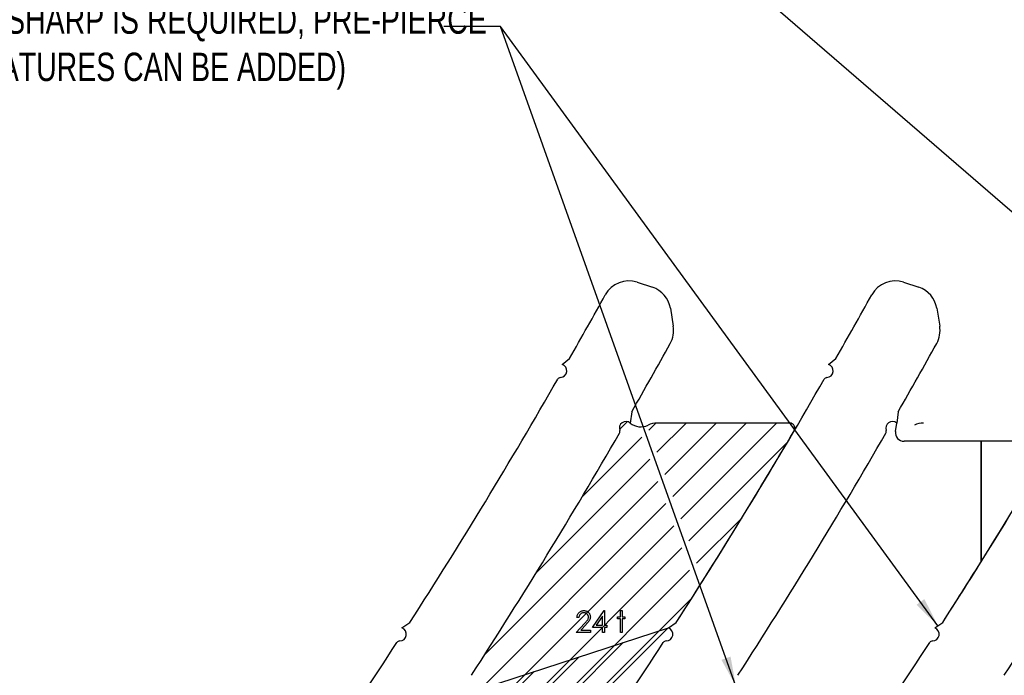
# Model space of a CAD drawing. Header units: inches. Extents: x 0.1 to 87.3, y 0.1 to 33.9.
# Tile 15 of 140: x 2.5 to 6.9, y 25.4 to 28.3. Entities that reach past the tile are written whole.
import ezdxf

# ---------------------------------------------------------------- set-up
doc = ezdxf.new("R2010")
doc.units = ezdxf.units.IN
doc.header["$MEASUREMENT"] = 0
doc.layers.add('NOTES', color=5, linetype='Continuous')
doc.styles.add('SLDTEXTSTYLE0', font='TXT', dxfattribs={"width": 0.75})
doc.dimstyles.new('SLDDIMSTYLE3', dxfattribs={"dimtxt": 0.18, "dimasz": 0.13, "dimexe": 0, "dimexo": 0.0625, "dimgap": 0, "dimtad": 0, "dimtih": 1, "dimtoh": 1, "dimdec": 0, "dimrnd": 1e-09, "dimzin": 0, "dimdsep": 46, "dimtxsty": 'Standard', "dimsah": 1, "dimcen": 0.09, "dimadec": 0, "dimazin": 0, "dimtfac": 0.13, "dimtdec": 0, "dimtofl": 0, "dimtmove": 0, "dimatfit": 3, "dimfxl": 0, "dimfrac": 2, "dimtolj": 1, "dimtzin": 0, "dimarcsym": 0})

# ---------------------------------------------------------------- blocks, each defined once
blk = doc.blocks.new('SW_HATCH_10')
at = {"color": 0, "linetype": 'Continuous', "lineweight": 18}
for p, q in [((0, 0), (-0.0349, -0.0349)), ((0.1257, -0.0069), (0.095, -0.0375)), ((0.2584, -0.0067), (0.13, -0.1351)), ((0.391, -0.0067), (0.165, -0.2327)), ((0.5236, -0.0067), (0.2, -0.3303)), ((0.6562, -0.0067), (0.235, -0.4279)), ((0.0642, -0.0683), (-0.2004, -0.333)), ((0.7056, -0.0899), (0.27, -0.5255)), ((0.0992, -0.1659), (-0.4044, -0.6695)), ((0.1342, -0.2635), (-0.6284, -1.0262)), ((0.1692, -0.3611), (-0.8776, -1.4079)), ((0.5049, -0.4232), (0.3049, -0.6231)), ((0.2042, -0.4587), (-1.1228, -1.7857)), ((0.2392, -0.5563), (-1.0561, -1.8516)), ((0.2742, -0.6539), (-1.0506, -1.9787)), ((0.2846, -0.7761), (-0.9815, -2.0422)), ((0.0398, -1.1535), (-0.9106, -2.1038)), ((-0.222, -1.5478), (-0.3541, -1.68)), ((-0.5989, -1.9248), (-0.8155, -2.1413))]:
    blk.add_line(p, q, dxfattribs=at)

msp = doc.modelspace()

# ---------------------------------------------------------------- hatches: boundary and pattern name
h = msp.add_hatch()
h.set_pattern_fill('ANSI31', color=6, scale=0.75, style=0)
h.paths.add_polyline_path([(4.140429, 24.584968), (5.132999, 25.577538), (4.936573, 25.513695), (4.134928, 24.71205), (4.180827, 24.67219, -0.41421356), (4.182294, 24.651363), (4.144447, 24.607782, 0.27716262)])
h.paths.add_polyline_path([(4.134928, 24.71205), (4.936573, 25.513695), (4.740148, 25.449853), (4.068236, 24.77794, 0.16392348), (4.077779, 24.76168)])
h.paths.add_polyline_path([(4.068236, 24.77794), (4.740148, 25.449853), (4.543723, 25.38601), (4.313496, 25.155783, -0.00423085), (4.07284, 24.800747, 0.20529954)])
h.paths.add_polyline_path([(4.209516, 24.521473), (5.329424, 25.64138), (5.132999, 25.577538), (4.140429, 24.584968, 0.1229372), (4.146682, 24.576041)])
h.paths.add_polyline_path([(4.280476, 24.45985), (5.23082, 25.410194, 0.0021616), (5.349257, 25.59092, -0.25361526), (5.361618, 25.597645, 0.84281765), (5.37139, 25.65502), (5.329424, 25.64138), (4.209516, 24.521473)])
h.paths.add_polyline_path([(4.969047, 25.015839, -0.01507934), (5.019799, 25.096395, 0.00378303), (5.23082, 25.410194), (4.280476, 24.45985), (4.298703, 24.444022, 0.22352557), (4.37553, 24.422322), (4.592106, 24.638897), (4.777248, 24.85209, -0.1863235), (4.836916, 24.883708)])
h.paths.add_polyline_path([(4.313496, 25.155783), (4.543723, 25.38601), (4.489704, 25.368452), (4.495378, 25.399191, 0.748319), (4.447592, 25.368752, -0.21810596), (4.445776, 25.356592, -0.00237193)], flags=16)
h.paths.add_polyline_path([(4.905823, 24.897146, -0.02130375), (4.969047, 25.015839), (4.836916, 24.883708, -0.02972259), (4.848032, 24.884369), (4.885532, 24.884369, 0.28862563)], flags=16)

# ---------------------------------------------------------------- linework, layer by layer
at = {"color": 7, "linetype": 'Continuous', "lineweight": 25}
for p, q in [((5.234335, 27.17754), (5.300957, 27.155425)), ((6.408085, 27.17754), (6.474707, 27.155425)), ((5.380292, 27.062497), (5.393154, 26.984296)), ((6.554042, 27.062497), (6.566904, 26.984296)), ((4.902947, 26.815495), (4.936226, 26.841463)), ((6.076697, 26.815495), (6.109976, 26.841463)), ((5.21028, 26.606802), (5.203885, 26.557487)), ((6.38403, 26.606802), (6.377635, 26.557487)), ((5.906323, 26.556945), (5.322243, 26.556945)), ((5.906323, 26.556945), (5.322243, 26.556945)), ((6.372694, 26.519376), (6.377635, 26.557487)), ((6.74946, 26.477054), (6.409882, 26.477054)), ((6.74946, 26.477054), (6.74946, 25.946273)), ((7.072338, 26.477054), (6.74946, 26.477054)), ((6.74946, 25.946273), (6.74946, 26.477054)), ((4.19764, 25.65502), (4.232706, 25.679437)), ((5.37139, 25.65502), (5.406456, 25.679437)), ((5.37139, 25.65502), (5.406456, 25.679437)), ((6.54514, 25.65502), (6.580206, 25.679437)), ((6.54514, 25.65502), (6.580206, 25.679437))]:
    msp.add_line(p, q, dxfattribs=at)
at = {"color": 6}
msp.add_line((4.489704, 25.368452), (5.37139, 25.65502), dxfattribs=at)
at = {"color": 7, "linetype": 'Continuous', "flags": 128}
for points in [[(4.977268, 25.700323), (4.968854, 25.700323), (4.968854, 25.700323), (4.969079, 25.703666), (4.969568, 25.706858), (4.9703, 25.709882), (4.971314, 25.712774), (4.972572, 25.715497), (4.974094, 25.718089), (4.975878, 25.720512), (4.977925, 25.722784), (4.980159, 25.72485), (4.982545, 25.726634), (4.985042, 25.728136), (4.987653, 25.729376), (4.990413, 25.730333), (4.993287, 25.731028), (4.996292, 25.731442), (4.999428, 25.731573), (4.999428, 25.731573), (5.002508, 25.731442), (5.005456, 25.731047), (5.008236, 25.730409), (5.010884, 25.729507), (5.013363, 25.728324), (5.015691, 25.726897), (5.017889, 25.725225), (5.019917, 25.723272), (5.021757, 25.72115), (5.023335, 25.718934), (5.024687, 25.716624), (5.025795, 25.714239), (5.02664, 25.711741), (5.02726, 25.70915), (5.027617, 25.706483), (5.027748, 25.703703), (5.027748, 25.703703), (5.027504, 25.699797), (5.026772, 25.696022), (5.02557, 25.692379), (5.023861, 25.688848), (5.022771, 25.687045), (5.021457, 25.685074), (5.019917, 25.682951), (5.018152, 25.680698), (5.016142, 25.678256), (5.013926, 25.675684), (5.011466, 25.67296), (5.00878, 25.670068), (5.00878, 25.670068), (4.985324, 25.645035), (4.985324, 25.645035), (5.02895, 25.645035), (5.02895, 25.645035), (5.02895, 25.635419), (5.02895, 25.635419), (4.965248, 25.635419), (4.965248, 25.635419), (5.001606, 25.674219), (5.001606, 25.674219), (5.004254, 25.676998), (5.006658, 25.67959), (5.008818, 25.681994), (5.010733, 25.68421), (5.012405, 25.686257), (5.013851, 25.688097), (5.015034, 25.689769), (5.015992, 25.691252), (5.017457, 25.694069), (5.018508, 25.696961), (5.019128, 25.69991), (5.019335, 25.702952), (5.019335, 25.702952), (5.019241, 25.704868), (5.018959, 25.706708), (5.018508, 25.708474), (5.01787, 25.710182), (5.017025, 25.711835), (5.016011, 25.713394), (5.014827, 25.714896), (5.013438, 25.716342), (5.011917, 25.717657), (5.01032, 25.718803), (5.008649, 25.71976), (5.006883, 25.720549), (5.005024, 25.721169), (5.003109, 25.721601), (5.001099, 25.721864), (4.998996, 25.721958), (4.998996, 25.721958), (4.996799, 25.721864), (4.994695, 25.721601), (4.992686, 25.72115), (4.99077, 25.72053), (4.988949, 25.719742), (4.987221, 25.718765), (4.985587, 25.717601), (4.984047, 25.716267), (4.982638, 25.714784), (4.981399, 25.71315), (4.98031, 25.711366), (4.979371, 25.70945), (4.978601, 25.707384), (4.978, 25.705168), (4.977549, 25.702821), (4.977267, 25.700323)], [(5.088541, 25.731573), (5.090248, 25.731573), (5.090248, 25.731573), (5.090248, 25.666669), (5.090248, 25.666669), (5.101065, 25.666669), (5.101065, 25.666669), (5.101065, 25.657054), (5.101065, 25.657054), (5.090248, 25.657054), (5.090248, 25.657054), (5.090248, 25.635419), (5.090248, 25.635419), (5.081835, 25.635419), (5.081835, 25.635419), (5.081835, 25.657054), (5.081835, 25.657054), (5.037364, 25.657054), (5.037364, 25.657054), (5.088539, 25.731573)], [(5.159968, 25.731573), (5.168373, 25.731573), (5.168373, 25.731573), (5.168373, 25.703929), (5.168373, 25.703929), (5.180392, 25.703929), (5.180392, 25.703929), (5.180392, 25.695515), (5.180392, 25.695515), (5.168373, 25.695515), (5.168373, 25.695515), (5.168373, 25.635419), (5.168373, 25.635419), (5.15996, 25.635419), (5.15996, 25.635419), (5.15996, 25.695515), (5.15996, 25.695515), (5.14794, 25.695515), (5.14794, 25.695515), (5.14794, 25.703929), (5.14794, 25.703929), (5.15996, 25.703929), (5.15996, 25.703929), (5.15996, 25.731573)], [(5.081839, 25.666669), (5.081835, 25.707384), (5.081835, 25.707384), (5.05389, 25.666669), (5.05389, 25.666669), (5.081835, 25.666669)]]:
    msp.add_lwpolyline(points, dxfattribs=at)
at = {"color": 7, "linetype": 'Continuous', "lineweight": 25}
for centre, radius, start, end in [((5.197127, 27.065443), 0.11811, 71.637066, 151.104254), ((6.370877, 27.065443), 0.11811, 71.637066, 151.104254), ((-16.785406, 39.198324), 24.990425, 330.3655985, 331.1042539), ((5.263748, 27.043329), 0.11811, 9.339864, 71.637066), ((-15.611656, 39.198324), 24.990425, 330.3655985, 331.1042539), ((6.437498, 27.043329), 0.11811, 9.339864, 71.637066), ((5.27661, 26.965128), 0.11811, 330.992012, 9.339864), ((6.45036, 26.965128), 0.11811, 330.992012, 9.339864), ((-16.785406, 39.198324), 25.344756, 330.2108408, 330.9920122), ((-15.611656, 39.198324), 25.344756, 330.2108408, 330.9920122), ((4.894265, 26.787273), 0.029528, 273.518177, 72.900071), ((6.068015, 26.787273), 0.029528, 273.518177, 72.900071), ((-16.785406, 39.198324), 24.990425, 327.2508033, 330.1251622), ((4.896983, 26.743065), 0.014764, 93.518177, 150.125162), ((-15.611656, 39.198324), 24.990425, 327.2508033, 330.1251622), ((6.070733, 26.743065), 0.014764, 93.518177, 150.125162), ((-14.437906, 39.198324), 24.990425, 327.2508033, 330.1251622), ((5.185031, 26.534763), 0.029528, 50.317419, 199.524822), ((5.185031, 26.534763), 0.029528, 50.317419, 199.524822), ((5.250445, 26.613603), 0.072916, 230.317419, 295.517665), ((5.250445, 26.613603), 0.072916, 230.317419, 295.517665), ((5.322243, 26.463195), 0.09375, 90, 115.517665), ((5.322243, 26.463195), 0.09375, 90, 115.517665), ((5.906323, 26.534445), 0.0225, 329.522103, 90), ((5.906323, 26.534445), 0.0225, 329.522103, 90), ((6.358781, 26.534763), 0.029528, 50.317419, 199.524822), ((6.358781, 26.534763), 0.029528, 50.317419, 199.524822), ((6.358781, 26.534763), 0.029528, 50.317419, 199.524822), ((6.495993, 26.463195), 0.09375, 90, 115.517665), ((-16.785406, 39.198324), 25.344756, 327.1397816, 329.9650774), ((-16.785406, 39.198324), 25.344756, 327.1397816, 329.9650774), ((5.143287, 26.51996), 0.014764, 329.965077, 19.524822), ((5.143287, 26.51996), 0.014764, 329.965077, 19.524822), ((-15.611656, 39.198324), 24.990425, 327.2508033, 329.5221035), ((-15.611656, 39.198324), 25.344756, 327.1397816, 329.9650774), ((-15.611656, 39.198324), 25.344756, 327.1397816, 329.9650774), ((6.317037, 26.51996), 0.014764, 329.965077, 19.524822), ((6.317037, 26.51996), 0.014764, 329.965077, 19.524822), ((6.409882, 26.514554), 0.0375, 172.611841, 270), ((-14.437906, 39.198324), 25.344756, 327.1397816, 329.9650774), ((-14.437906, 39.198324), 24.990425, 327.975276, 329.3997093), ((-14.437906, 39.198324), 24.990425, 327.2508033, 327.975276), ((4.187825, 25.627172), 0.029528, 270.085049, 70.584172), ((5.361575, 25.627172), 0.029528, 270.085049, 70.584172), ((5.361575, 25.627172), 0.029528, 270.085049, 70.584172), ((6.535325, 25.627172), 0.029528, 270.085049, 70.584172), ((6.535325, 25.627172), 0.029528, 270.085049, 70.584172), ((4.18789, 25.582881), 0.014764, 90.085049, 147.009176), ((5.36164, 25.582881), 0.014764, 90.085049, 147.009176), ((5.36164, 25.582881), 0.014764, 90.085049, 147.009176), ((6.53539, 25.582881), 0.014764, 90.085049, 147.009176), ((6.53539, 25.582881), 0.014764, 90.085049, 147.009176), ((-16.785406, 39.198324), 24.990425, 325.6467705, 327.0091757), ((-15.611656, 39.198324), 24.990425, 325.6467705, 327.0091757), ((-15.611656, 39.198324), 24.990425, 325.6467705, 327.0091757), ((-14.437906, 39.198324), 24.990425, 325.6467705, 327.0091757), ((-14.437906, 39.198324), 24.990425, 325.6467705, 327.0091757)]:
    msp.add_arc(centre, radius, start, end, dxfattribs=at)

# ---------------------------------------------------------------- block references
at = {"color": 5, "linetype": 'Continuous', "lineweight": 18}
msp.add_blockref('SW_HATCH_10', (5.191053, 26.56367), dxfattribs=at)

# ---------------------------------------------------------------- texts
at = {"layer": 'NOTES', "insert": (2.265695, 29.021839), "char_height": 0.125, "attachment_point": 1, "style": 'SLDTEXTSTYLE0'}
msp.add_mtext('DIE RADII IN THESE^JLOCATIONS MAY NOT^JCREATE "SHARP"CONDITION^J(IF SHARP IS REQUIRED, PRE-PIERCE^JFEATURES CAN BE ADDED)', dxfattribs=at)

# ---------------------------------------------------------------- leaders
at = {"layer": 'NOTES'}
for points in [[(7.124191, 27.279825), (4.489065, 29.556359), (4.239065, 29.556359)], [(6.558986, 25.664662), (4.632329, 28.303307), (4.382329, 28.303307)], [(5.669128, 25.399191), (4.632329, 28.303307), (4.382329, 28.303307)]]:
    msp.add_leader(points, dimstyle='SLDDIMSTYLE3', dxfattribs=at)

doc.saveas('drawing.dxf')
